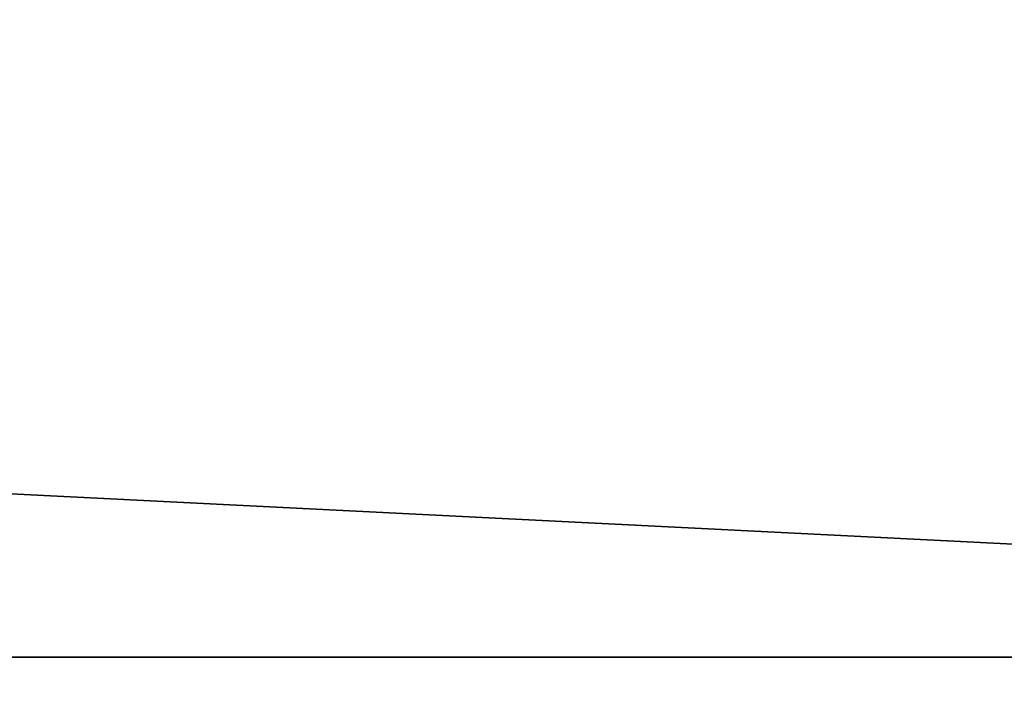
# Model space of a CAD drawing. Header units: millimetres. Extents: x -522 to 188, y -54 to 63.
# Tile 190 of 256: x -4.3941 to -4.3542, y -36.7725 to -36.7451. Entities that reach past the tile are written whole.
import ezdxf

# ---------------------------------------------------------------- set-up
doc = ezdxf.new("R2010")
doc.units = ezdxf.units.MM
doc.header["$LTSCALE"] = 65.185185
for name, color, linetype in [('1', 7, 'CONTINUOUS'), ('2', 7, 'CONTINUOUS'), ('8', 7, 'CONTINUOUS'), ('9', 7, 'CONTINUOUS')]:
    doc.layers.add(name, color=color, linetype=linetype)

msp = doc.modelspace()

# ---------------------------------------------------------------- linework, layer by layer
at = {"layer": '1', "color": 7, "linetype": 'CONTINUOUS'}
for points in [[(-4.178713, 23, -12.310092), (-4.974943, -36.8, -12.010406), (-4.949747, 4.846688, -12.020815), (-4.178713, 23, -12.310092)], [(-4.974943, -36.8, -12.010406), (-4.178713, 23, -12.310092), (-4.178775, -36.8, -12.310068), (-4.974943, -36.8, -12.010406)]]:
    msp.add_3dface(points, dxfattribs=at)
at = {"layer": '2', "color": 7, "linetype": 'CONTINUOUS'}
for points in [[(-4.178775, -36.8, 12.310068), (-4.974885, 23, 12.010434), (-4.974943, -36.8, 12.010406), (-4.178775, -36.8, 12.310068)], [(-4.178713, 23, 12.310092), (-4.974885, 23, 12.010434), (-4.178775, -36.8, 12.310068), (-4.178713, 23, 12.310092)]]:
    msp.add_3dface(points, dxfattribs=at)
at = {"layer": '8', "color": 3, "linetype": 'CONTINUOUS'}
for points in [[(-4.307037, -36.734931, -10.398108), (-4.926845, -36.770913, -9.990654), (-4.977884, -36.734931, -10.094151), (-4.307037, -36.734931, -10.398108)], [(-4.262876, -36.770913, -10.291494), (-4.926845, -36.770913, -9.990654), (-4.307037, -36.734931, -10.398108), (-4.262876, -36.770913, -10.291494)], [(-4.262876, -36.770913, -10.291494), (-4.874259, -36.792709, -9.884019), (-4.926845, -36.770913, -9.990654), (-4.262876, -36.770913, -10.291494)], [(-4.217377, -36.792709, -10.181648), (-4.874259, -36.792709, -9.884019), (-4.262876, -36.770913, -10.291494), (-4.217377, -36.792709, -10.181648)]]:
    msp.add_3dface(points, dxfattribs=at)
at = {"layer": '9', "color": 3, "linetype": 'CONTINUOUS'}
for points in [[(-4.926845, -36.770913, 9.990654), (-4.262876, -36.770913, 10.291494), (-4.977884, -36.734931, 10.094151), (-4.926845, -36.770913, 9.990654)], [(-4.977884, -36.734931, 10.094151), (-4.262876, -36.770913, 10.291494), (-4.307037, -36.734931, 10.398108), (-4.977884, -36.734931, 10.094151)], [(-4.874259, -36.792709, 9.884019), (-4.217377, -36.792709, 10.181648), (-4.926845, -36.770913, 9.990654), (-4.874259, -36.792709, 9.884019)], [(-4.926845, -36.770913, 9.990654), (-4.217377, -36.792709, 10.181648), (-4.262876, -36.770913, 10.291494), (-4.926845, -36.770913, 9.990654)]]:
    msp.add_3dface(points, dxfattribs=at)

doc.saveas('drawing.dxf')
